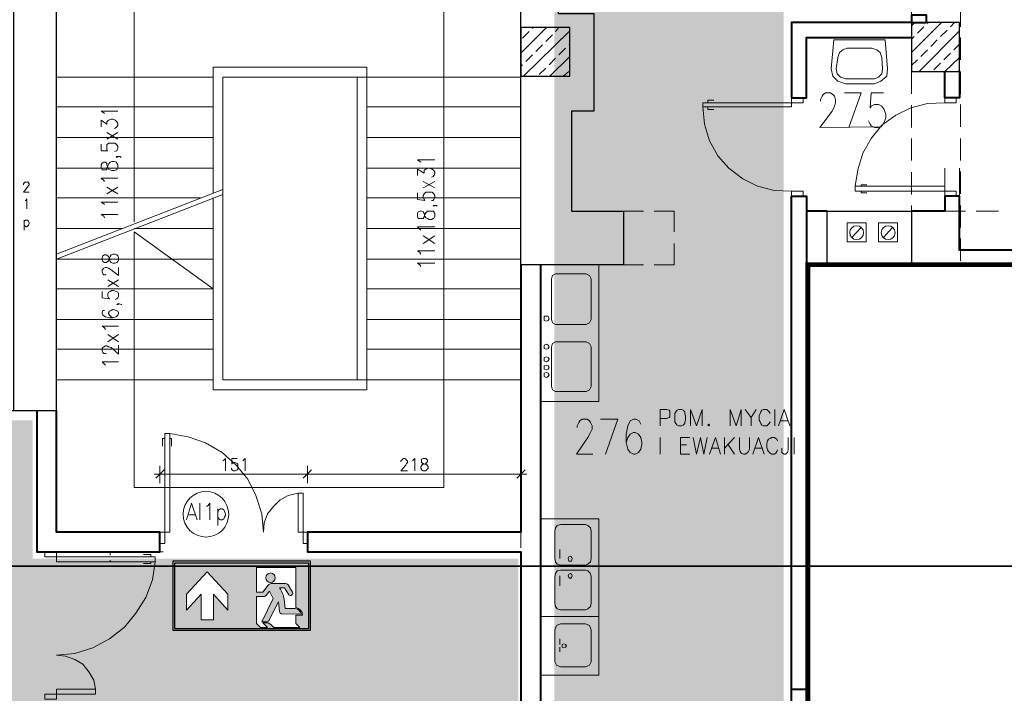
# Model space of a CAD drawing. Header units: millimetres. Extents: x 1 to 17496, y 1 to 30809.
# Tile 126 of 256: x 3914 to 4916, y 21458 to 22144. Entities that reach past the tile are written whole.
import ezdxf
from ezdxf.enums import TextEntityAlignment as Align

# ---------------------------------------------------------------- set-up
doc = ezdxf.new("R2010")
doc.units = ezdxf.units.MM
doc.linetypes.add('BORDER', pattern=[1.75, 0.5, -0.25, 0.5, -0.25, 0, -0.25])
doc.linetypes.add('CENTER', pattern=[2, 1.25, -0.25, 0.25, -0.25])
for name, color, linetype, lineweight in [('0_Przyz_instalacja do central', 1, 'Continuous', 40), ('0_Przyz_Sala chorych', 5, 'BORDER', 40), ('2DA_SYM', 252, 'Continuous', 25), ('CPCOLOR_255', 255, 'Continuous', 0), ('N_SSP_ewakuacja', 4, 'CENTER', 40)]:
    doc.layers.add(name, color=color, linetype=linetype, lineweight=lineweight)
for name, color, linetype in [('CP_WIPEOUT', 255, 'Continuous'), ('CPCOLOR_green', 114, 'Continuous'), ('PDF _Geometria', 7, 'Continuous')]:
    doc.layers.add(name, color=color, linetype=linetype)
doc.styles.add('CP_ATTR', font='ARIAL.TTF')

# ---------------------------------------------------------------- blocks, each defined once
blk = doc.blocks.new('ISO_7010_E0H5')
blk.add_wipeout([(-1, 0), (1, 0), (1, 1), (-1, 1)]).dxf.layer = 'CP_WIPEOUT'
at = {"layer": 'CPCOLOR_green'}
h = blk.add_hatch(color=256, dxfattribs=at)
h.paths.add_polyline_path([(-0.975, 0.025), (0.975, 0.025), (0.975, 0.975), (-0.975, 0.975)])
h.paths.add_polyline_path([(-0.589, 0.151), (-0.589, 0.523), (-0.801, 0.291), (-0.801, 0.52), (-0.501, 0.849), (-0.2, 0.52), (-0.2, 0.291), (-0.412, 0.523), (-0.412, 0.151)], flags=16)
h.paths.add_polyline_path([(0.215, 0.909), (0.785, 0.909), (0.785, 0.326, -0.385257), (0.884, 0.215), (0.785, 0.215), (0.785, 0.094), (0.844, 0.035), (0.467, 0.035, 0.099951), (0.384, 0.104), (0.305, 0.104), (0.377, 0.035), (0.274, 0.035), (0.215, 0.094), (0.215, 0.488), (0.329, 0.488, 0.272978), (0.353, 0.501), (0.405, 0.567), (0.457, 0.46), (0.292, 0.121), (0.367, 0.121, 0.234795), (0.401, 0.149), (0.535, 0.409), (0.55, 0.27, 0.398067), (0.585, 0.235), (0.868, 0.232, 0.330088), (0.778, 0.312), (0.63, 0.312), (0.619, 0.449, 0.104561), (0.55, 0.612), (0.619, 0.612, -0.028533), (0.685, 0.511, 0.779844), (0.74, 0.552), (0.674, 0.657, 0.237785), (0.626, 0.678), (0.426, 0.678, 0.136468), (0.384, 0.654), (0.305, 0.553), (0.215, 0.553)], flags=16)
h.paths.add_polyline_path([(0.489, 0.762, -1), (0.352, 0.762, -1)], flags=0)
at = {"layer": 'CPCOLOR_255'}
for p, q in [((0.215, 0.909), (0.785, 0.909)), ((0.215, 0.553), (0.215, 0.909)), ((0.785, 0.909), (0.785, 0.326)), ((-0.801, 0.52), (-0.501, 0.849)), ((-0.2, 0.52), (-0.501, 0.849)), ((0.305, 0.553), (0.384, 0.654)), ((0.426, 0.678), (0.626, 0.678)), ((0.55, 0.612), (0.619, 0.612)), ((0.74, 0.552), (0.674, 0.657)), ((0.74, 0.552), (0.678, 0.653)), ((-0.801, 0.291), (-0.589, 0.523)), ((-0.801, 0.291), (-0.801, 0.52)), ((-0.589, 0.151), (-0.589, 0.523)), ((-0.412, 0.523), (-0.412, 0.151)), ((-0.2, 0.291), (-0.412, 0.523)), ((-0.2, 0.291), (-0.2, 0.52)), ((0.215, 0.553), (0.305, 0.553)), ((0.215, 0.094), (0.215, 0.488)), ((0.215, 0.488), (0.329, 0.488)), ((0.457, 0.46), (0.292, 0.121)), ((0.405, 0.567), (0.353, 0.501)), ((0.405, 0.567), (0.457, 0.46)), ((0.63, 0.312), (0.619, 0.449)), ((0.535, 0.409), (0.401, 0.149)), ((0.535, 0.409), (0.55, 0.27)), ((0.778, 0.312), (0.63, 0.312)), ((-0.412, 0.151), (-0.589, 0.151)), ((0.585, 0.235), (0.868, 0.232)), ((0.785, 0.215), (0.785, 0.094)), ((0.884, 0.215), (0.785, 0.215)), ((0.215, 0.094), (0.274, 0.035)), ((0.274, 0.035), (0.377, 0.035)), ((0.292, 0.121), (0.367, 0.121)), ((0.377, 0.035), (0.305, 0.104)), ((0.305, 0.104), (0.384, 0.104)), ((0.467, 0.035), (0.844, 0.035)), ((0.785, 0.094), (0.844, 0.035))]:
    blk.add_line(p, q, dxfattribs=at)
blk.add_circle((0.42, 0.762), 0.0683, dxfattribs=at)
for centre, radius, start, end in [((0.449, 0.592), 0.0892, 104.9277, 136.0118), ((0.198, 0.367), 0.429, 10.9645, 34.8414), ((-0.23, -0.013), 1.055, 29.8123, 36.3497), ((0.63, 0.62), 0.0583, 40.0868, 93.5896), ((0.329, 0.515), 0.0273, 269.0715, 330.1454), ((0.707, 0.539), 0.0356, 230.5484, 22.3431), ((0.769, 0.211), 0.101, 11.9581, 85.0279), ((0.773, 0.216), 0.111, 359.6634, 83.9416), ((0.357, 0.17), 0.0493, 281.9564, 334.8101), ((0.586, 0.271), 0.0357, 180.8278, 267.6512), ((0.254, -0.136), 0.273, 38.7677, 61.5989)]:
    blk.add_arc(centre, radius, start, end, dxfattribs=at)
at = {"layer": 'CPCOLOR_green'}
blk.add_lwpolyline([(-0.975, 0.025), (0.975, 0.025), (0.975, 0.975), (-0.975, 0.975)], close=True, dxfattribs=at)
at = {"layer": 'Defpoints'}
blk.add_lwpolyline([(-1, 0), (1, 0), (1, 1), (-1, 1)], close=True, dxfattribs=at)
at = {"linetype": 'ByBlock', "style": 'CP_ATTR', "flags": 9}
for tag in ['NAME', 'NUMBER', 'OTHER']:
    blk.add_attdef(tag, text='', height=0.00005, dxfattribs=at).set_placement((-0.032, 0.018), align=Align.MIDDLE_LEFT)

msp = doc.modelspace()

# ---------------------------------------------------------------- hatches: boundary and pattern name
at = {"layer": 'N_SSP_ewakuacja', "lineweight": 60, "transparency": 33554457}
h = msp.add_hatch(color=51, dxfattribs=at)
h.dxf.hatch_style = 1
h.paths.add_polyline_path([(4531.7, 22301.6), (4458.3, 22299.8), (4458.3, 20885.2), (4691.7, 20885.2), (4691.7, 22301.6)])
h = msp.add_hatch(color=51, dxfattribs=at)
h.dxf.hatch_style = 1
h.paths.add_polyline_path([(4421.7, 21117), (4421.7, 21257.8), (4421.7, 21594.8), (3927.7, 21594.8), (3927.7, 21735.7), (3650.2, 21735.7), (3650.2, 21784.9), (3687.7, 21784.9), (3687.7, 21884.1), (3506, 21884.1), (3506, 21741.5), (2204.8, 21741.5), (2204.8, 21874.1), (2030.6, 21874.1), (2027.5, 21851.1), (2027.5, 21324), (2247.3, 21324), (2247.3, 21443.5), (4187, 21443.5), (4187, 21191.7), (4257.4, 21191.7), (4257.4, 20944.2), (4370.5, 20944.2), (4370.5, 21117)])

# ---------------------------------------------------------------- linework, layer by layer
at = {"layer": '0_Przyz_Sala chorych', "ltscale": 500, "const_width": 5}
msp.add_lwpolyline([(4716.4, 21894.2), (5438.5, 21894.2), (5438.5, 21392.8), (4716.4, 21392.8)], close=True, dxfattribs=at)
at = {"layer": 'PDF _Geometria', "lineweight": 25}
for points in [[(3854.2, 22454.9), (3880.3, 22454.9), (3880.3, 21787.8), (3652, 21787.8), (3652, 21745.7), (3951.9, 21745.7), (3951.9, 22267.1), (3986.4, 22267.1), (3986.4, 22338.6), (3908.1, 22338.6), (3908.1, 21745.7)], [(4462.3, 22453.2), (4462.3, 22150), (4498.5, 22150), (4498.5, 22050.6), (4475.7, 22050.6), (4475.7, 21948.7), (4528.8, 21948.7), (4528.8, 21894), (4424.4, 21894), (4424.4, 22267.1), (4372.1, 22267.1), (4372.1, 22338.6), (4414.3, 22338.6), (4414.3, 22453.2)]]:
    msp.add_lwpolyline(points, dxfattribs=at)
at = {"layer": 'PDF _Geometria', "lineweight": 18}
for points in [[(3951.9, 21869.5), (4111.1, 21869.5), (4031, 21927.6), (4031, 21667.4), (4346, 21667.4), (4346, 22184.5), (4031, 22184.5), (4031, 21937.7)], [(4821.9, 22159.3), (4821.9, 22136.5)], [(4871.6, 22159.3), (4871.6, 22136.5)], [(4821.9, 22137.4), (4825.3, 22140.7)], [(4821.9, 22110.4), (4852.2, 22140.7)], [(4837.9, 22139.9), (4838.7, 22140.7)], [(4861.5, 22136.5), (4865.7, 22140.7)], [(4424.4, 22109.6), (4450.5, 22135.7)], [(4426, 22124.7), (4432.8, 22131.5)], [(4426.9, 22086), (4474.1, 22132.3)], [(4436.2, 22134.8), (4437, 22135.7)], [(4459.7, 22131.5), (4463.1, 22135.7)], [(4827.8, 22129.8), (4834.5, 22136.5)], [(4829.5, 22091), (4870.7, 22132.3)], [(4851.4, 22126.4), (4858.1, 22133.1)], [(4449.6, 22121.4), (4456.4, 22128.1)], [(4821.9, 22123.9), (4824.4, 22126.4)], [(4821.9, 22124.7), (4821.9, 22102)], [(4841.3, 22116.3), (4848, 22123)], [(4871.6, 22125.6), (4871.6, 22102.8)], [(4439.5, 22111.2), (4446.3, 22118)], [(4463.1, 22107.9), (4469.8, 22114.6)], [(4473.2, 22118), (4474.1, 22118.8)], [(4831.2, 22106.2), (4837.9, 22112.9)], [(4864.8, 22112.9), (4870.7, 22118.8)], [(4424.4, 22105.3), (4424.4, 21776.9), (4424.4, 21799.6)], [(4429.4, 22101.1), (4436.2, 22107.9)], [(4453, 22097.8), (4459.7, 22104.5)], [(4453.8, 22086), (4474.1, 22106.2)], [(4821.9, 22096.9), (4827.8, 22102.8)], [(4854.7, 22102.8), (4861.5, 22109.6)], [(4855.6, 22091), (4870.7, 22105.3)], [(4111.1, 21967.2), (4111.1, 22095.2), (4267.7, 22095.2), (4267.7, 21766.8), (4111.1, 21766.8), (4111.1, 21962.2)], [(4424.4, 22096.1), (4426, 22097.8)], [(4442.9, 22087.7), (4449.6, 22094.4)], [(4467.3, 22086), (4473.2, 22091)], [(4821.9, 22091), (4821.9, 22068.3)], [(4844.6, 22092.7), (4851.4, 22099.5)], [(4869.1, 22091), (4870.7, 22091.9)], [(4871.6, 22091), (4871.6, 22068.3)], [(3951.9, 22085.1), (4111.1, 22085.1)], [(4424.4, 22085.1), (4121.2, 22085.1), (4121.2, 21776.9), (4257.6, 21776.9), (4257.6, 22085.1)], [(4614.7, 22059), (4614.7, 22061.6), (4620.6, 22061.6)], [(4729.2, 22060.7), (4729.2, 22062.4), (4730.9, 22065.8), (4731.8, 22067.4), (4734.3, 22069.1), (4739.4, 22069.1), (4741.9, 22067.4), (4743.6, 22065.8), (4744.4, 22062.4), (4744.4, 22059), (4743.6, 22055.7), (4741, 22050.6), (4728.4, 22033.8), (4791.2, 22034.5)], [(4757.9, 22033.8), (4770.5, 22069.1), (4753.7, 22069.1)], [(4793.3, 22069.1), (4780.6, 22069.1), (4779.8, 22054), (4780.6, 22055.7), (4784, 22057.3), (4788.2, 22057.3), (4791.6, 22055.7), (4794.1, 22052.3), (4795.8, 22047.2), (4795.8, 22043.9), (4794.1, 22038.8), (4791.6, 22035.4), (4788.2, 22033.8), (4784, 22033.8), (4780.6, 22035.4), (4779.8, 22037.1), (4778.1, 22040.5)], [(3951.9, 22054.8), (4111.1, 22054.8)], [(4000.7, 22048.1), (3999.9, 22048.9), (3997.4, 22050.6), (4014.2, 22050.6)], [(4267.7, 22054.8), (4424.4, 22054.8)], [(4699.8, 21968.9), (4682.1, 21969.8), (4665.2, 21974), (4650.1, 21981.5), (4635.8, 21992.5), (4624.8, 22005.1), (4616.4, 22020.3), (4611.3, 22037.1), (4609.6, 22054.8)], [(4614.7, 22054.8), (4614.7, 22052.3), (4620.6, 22052.3)], [(4855.6, 22059), (4837.9, 22058.2), (4821, 22054), (4805.9, 22046.4), (4791.6, 22036.3), (4780.6, 22022.8), (4772.2, 22007.7), (4767.1, 21990.8), (4764.6, 21974)], [(4821.9, 22056.5), (4821.9, 22033.8)], [(4871.6, 22057.3), (4871.6, 22034.6)], [(3997.4, 22034.6), (3997.4, 22041.3), (4003.2, 22037.1), (4003.2, 22039.7), (4004.1, 22040.5), (4004.9, 22041.3), (4007.5, 22042.2), (4009.1, 22042.2), (4011.7, 22041.3), (4013.4, 22039.7), (4014.2, 22038), (4014.2, 22036.3), (4013.4, 22034.6), (4012.5, 22033.8), (4010.8, 22032.9)], [(3951.9, 22023.7), (4111.1, 22023.7)], [(4003.2, 22022), (4014.2, 22028.7)], [(4003.2, 22028.7), (4014.2, 22022)], [(4267.7, 22023.7), (4424.4, 22023.7)], [(4821.9, 22022.8), (4821.9, 22000.1)], [(4871.6, 22022.8), (4871.6, 22000.1)], [(3997.4, 22016.9), (3997.4, 22010.2), (4004.1, 22010.2), (4003.2, 22010.2), (4003.2, 22016.1), (4004.9, 22017.8), (4011.7, 22017.8), (4013.4, 22016.1), (4014.2, 22014.4), (4014.2, 22012.7), (4013.4, 22010.2), (4012.5, 22010.2), (4010.8, 22009.3)], [(4013.4, 22004.3), (4014.2, 22004.3), (4013.4, 22003.4), (4012.5, 22004.3), (4016.7, 22004.3), (4017.6, 22003.4)], [(4322.5, 21998.4), (4321.6, 21999.2), (4319.1, 22000.9), (4336.8, 22000.9)], [(3951.9, 21992.5), (4111.1, 21992.5)], [(4267.7, 21992.5), (4424.4, 21992.5)], [(4319.1, 21984.9), (4319.1, 21991.6), (4325.8, 21987.4), (4325.8, 21990), (4326.7, 21990.8), (4327.5, 21991.6), (4330, 21992.5), (4331.7, 21992.5), (4334.2, 21991.6), (4335.9, 21990), (4336.8, 21988.3), (4336.8, 21986.6), (4335.9, 21984.9), (4335.1, 21984.1), (4333.4, 21983.2)], [(4475.7, 21992.5), (4475.7, 21974.8)], [(4870.7, 21992.5), (4870.7, 21974.8)], [(4000.7, 21979), (3999.9, 21979.9), (3997.4, 21982.4), (4014.2, 21982.4)], [(4821.9, 21988.3), (4821.9, 21965.5)], [(4870.7, 21980.7), (4870.7, 21962.2)], [(4871.6, 21989.1), (4871.6, 21966.4)], [(3918.2, 21975.6), (3918.2, 21976.5), (3919, 21977.3), (3919, 21978.2), (3923.2, 21978.2), (3923.2, 21977.3), (3924.1, 21976.5), (3924.1, 21975.6), (3923.2, 21974.8), (3922.4, 21973.1), (3918.2, 21968.1), (3924.1, 21968.1)], [(3951.9, 21904.9), (4121.2, 21970.6)], [(4003.2, 21966.4), (4014.2, 21973.1)], [(4003.2, 21973.1), (4014.2, 21966.4)], [(4325, 21972.3), (4336.8, 21979)], [(4325, 21979), (4336.8, 21972.3)], [(4770.5, 21974), (4770.5, 21975.6), (4776.4, 21975.6)], [(3919.9, 21959.6), (3920.7, 21959.6), (3921.6, 21961.3), (3921.6, 21951.2)], [(4111.1, 21899.8), (3951.9, 21899.8), (4121.2, 21965.5)], [(3951.9, 21962.2), (4098.4, 21962.2)], [(4267.7, 21962.2), (4424.4, 21962.2)], [(4319.1, 21967.2), (4319.1, 21960.5), (4326.7, 21959.6), (4325.8, 21960.5), (4325, 21963), (4325, 21964.7), (4325.8, 21966.4), (4327.5, 21968.1), (4334.2, 21968.1), (4335.9, 21966.4), (4336.8, 21964.7), (4336.8, 21963), (4335.9, 21960.5), (4335.1, 21959.6), (4333.4, 21959.6)], [(4770.5, 21968.9), (4770.5, 21967.2), (4776.4, 21967.2)], [(4000.7, 21955.4), (3999.9, 21956.3), (3997.4, 21958), (4014.2, 21958)], [(4335.9, 21954.6), (4336.8, 21954.6), (4335.9, 21953.7), (4335.1, 21954.6), (4338.5, 21954.6), (4339.3, 21953.7)], [(4821.9, 21954.6), (4821.9, 21931.9)], [(4871.6, 21954.6), (4871.6, 21931.9)], [(4000.7, 21942), (3999.9, 21943.6), (3997.4, 21945.3), (4014.2, 21945.3)], [(4528.8, 21948.7), (4549, 21948.7)], [(4560, 21948.7), (4580.2, 21948.7), (4580.2, 21927.6)], [(4842.1, 21948.7), (4821.9, 21948.7)], [(4876.6, 21948.7), (4853.9, 21948.7)], [(4910.3, 21948.7), (4887.6, 21948.7)], [(3919, 21939.4), (3919, 21929.3)], [(3919, 21938.6), (3919.9, 21939.4), (3922.4, 21939.4), (3923.2, 21938.6), (3924.1, 21936.9), (3924.1, 21936.1), (3923.2, 21934.4), (3922.4, 21933.5), (3921.6, 21932.7), (3920.7, 21932.7), (3919.9, 21933.5), (3919, 21934.4)], [(3951.9, 21931), (4018.4, 21931)], [(4031, 21931), (4111.1, 21931)], [(4267.7, 21931), (4424.4, 21931)], [(4322.5, 21929.3), (4321.6, 21930.2), (4319.1, 21932.7), (4336.8, 21932.7)], [(4761.2, 21921.7), (4770.5, 21931.9)], [(4793.3, 21921.7), (4802.5, 21931.9)], [(4325, 21915.8), (4336.8, 21923.4)], [(4325, 21923.4), (4336.8, 21915.8)], [(4821.9, 21920.1), (4821.9, 21897.3)], [(4871.6, 21920.9), (4871.6, 21898.2)], [(4580.2, 21915.8), (4580.2, 21894), (4560, 21894)], [(4322.5, 21904.9), (4321.6, 21906.6), (4319.1, 21908.3), (4336.8, 21908.3)], [(4002.4, 21883.8), (3999.9, 21883.8), (3999, 21884.7), (3998.2, 21886.4), (3998.2, 21888.9), (3999, 21889.7), (3999.9, 21890.6), (4001.6, 21891.4), (4003.2, 21891.4), (4004.9, 21890.6), (4007.5, 21888.9), (4015, 21883), (4015, 21891.4)], [(4267.7, 21899.8), (4424.4, 21899.8)], [(4322.5, 21892.3), (4321.6, 21894), (4319.1, 21895.6), (4336.8, 21895.6)], [(4424.4, 21878.8), (4424.4, 21894)], [(4530.5, 21894), (4512.8, 21894)], [(4549, 21894), (4528.8, 21894)], [(4004.1, 21872.1), (4015, 21878.8)], [(4004.1, 21878.8), (4015, 21872.1)], [(3998.2, 21867), (3998.2, 21860.3), (4005.8, 21859.4), (4004.9, 21860.3), (4004.1, 21861.9), (4004.1, 21864.5), (4004.9, 21866.2), (4006.6, 21867), (4008.3, 21867.8), (4010, 21867.8), (4012.5, 21867), (4014.2, 21866.2), (4015, 21864.5), (4015, 21861.9), (4014.2, 21860.3), (4013.4, 21859.4), (4011.7, 21858.6)], [(4267.7, 21869.5), (4424.4, 21869.5)], [(4424.4, 21845.1), (4424.4, 21867.8)], [(4014.2, 21854.4), (4015, 21853.5), (4013.4, 21853.5), (4014.2, 21854.4), (4015.9, 21854.4), (4017.6, 21853.5), (4018.4, 21853.5)], [(4000.7, 21847.6), (3999, 21847.6), (3998.2, 21845.1), (3998.2, 21844.3), (3999, 21842.6), (4001.6, 21840.9), (4005.8, 21840), (4009.1, 21840), (4012.5, 21840.9), (4014.2, 21842.6), (4015, 21844.3), (4015, 21845.1), (4014.2, 21846.8), (4012.5, 21847.6), (4010, 21848.5), (4009.1, 21848.5), (4007.5, 21847.6), (4005.8, 21846.8), (4004.9, 21845.1), (4004.9, 21844.3), (4005.8, 21842.6), (4007.5, 21840.9), (4009.1, 21840)], [(3951.9, 21838.4), (4111.1, 21838.4)], [(4001.6, 21828.3), (4000.7, 21829.9), (3998.2, 21831.6), (4015, 21831.6)], [(4267.7, 21838.4), (4424.4, 21838.4)], [(4424.4, 21810.6), (4424.4, 21833.3)], [(4004.1, 21815.6), (4015, 21823.2)], [(4004.1, 21823.2), (4015, 21815.6)], [(4002.4, 21803.8), (3999.9, 21803.8), (3999, 21804.7), (3998.2, 21806.4), (3998.2, 21808.9), (3999, 21809.7), (3999.9, 21810.6), (4001.6, 21811.4), (4003.2, 21811.4), (4004.9, 21810.6), (4007.5, 21809.7), (4015, 21803), (4015, 21812.3)], [(3951.9, 21808), (4111.1, 21808)], [(4267.7, 21808), (4424.4, 21808)], [(4001.6, 21792), (4000.7, 21792.9), (3998.2, 21795.4), (4015, 21795.4)], [(3951.9, 21776.9), (4111.1, 21776.9)], [(4257.6, 21776.9), (4424.4, 21776.9)], [(4424.4, 21742.3), (4424.4, 21765.1)], [(4565.9, 21730), (4565.9, 21746.8), (4572.6, 21746.8), (4575.1, 21746), (4576, 21745.1), (4576, 21739.2), (4575.1, 21738.4), (4572.6, 21737.5), (4565.9, 21737.5)], [(4597, 21730), (4597, 21746.8), (4602.9, 21730), (4608.8, 21746.8), (4608.8, 21730)], [(4637.4, 21730), (4637.4, 21746.8), (4643.3, 21730), (4648.4, 21746.8), (4648.4, 21730)], [(4652.6, 21746.8), (4658.5, 21738.4), (4658.5, 21730)], [(4663.6, 21746.8), (4658.5, 21738.4)], [(4677.9, 21742.6), (4677, 21744.3), (4675.3, 21746), (4674.5, 21746.8), (4671.1, 21746.8), (4669.4, 21746), (4668.6, 21744.3), (4667.8, 21742.6), (4666.9, 21740.1), (4666.9, 21735.9), (4667.8, 21734.2), (4668.6, 21732.5), (4669.4, 21730.8), (4671.1, 21730), (4674.5, 21730), (4675.3, 21730.8), (4677, 21732.5), (4677.9, 21734.2)], [(4682.9, 21746.8), (4682.9, 21730)], [(4686.3, 21730), (4692.2, 21746.8), (4698.1, 21730)], [(4424.4, 21708.7), (4424.4, 21731.4)], [(4481.6, 21728.3), (4481.6, 21730), (4483.3, 21733.3), (4484.2, 21735), (4486.7, 21736.7), (4491.7, 21736.7), (4494.3, 21735), (4495.1, 21733.3), (4496.8, 21730), (4496.8, 21726.6), (4495.1, 21723.2), (4492.6, 21718.2), (4480.8, 21701.3), (4497.6, 21701.3)], [(4510.3, 21701.3), (4522.9, 21736.7), (4505.2, 21736.7)], [(4546.5, 21731.6), (4544.8, 21735), (4541.4, 21736.7), (4538.9, 21736.7), (4535.5, 21735), (4533, 21730), (4531.3, 21721.5), (4531.3, 21713.1), (4533, 21706.4), (4535.5, 21703), (4538.9, 21701.3), (4540.6, 21701.3), (4544, 21703), (4546.5, 21706.4), (4547.3, 21711.4), (4547.3, 21713.1), (4546.5, 21718.2), (4544, 21721.5), (4540.6, 21723.2), (4538.9, 21723.2), (4535.5, 21721.5), (4533, 21718.2), (4531.3, 21713.1)], [(4688.8, 21735), (4695.6, 21735)], [(4197.8, 21661.5), (4197.8, 21621.9), (4207.1, 21621.9), (4207.1, 21610.1), (4202.9, 21610.1), (4202.9, 21661.5), (4197.8, 21661.5), (4187.7, 21659), (4179.3, 21654.8), (4172.5, 21648), (4166.6, 21640.4), (4163.3, 21631.2), (4162.4, 21621.9), (4160.7, 21640.4), (4154.8, 21659), (4146.4, 21675.8), (4134.6, 21690.1), (4120.3, 21702.8), (4103.5, 21712.9), (4085.8, 21718.8), (4067.3, 21722.1)], [(4062.2, 21717.1), (4059.7, 21717.1), (4059.7, 21709.5)], [(4067.3, 21717.1), (4068.9, 21717.1), (4068.9, 21709.5)], [(4565.9, 21718.2), (4565.9, 21701.3)], [(4596.2, 21701.3), (4586.9, 21701.3), (4586.9, 21718.2), (4596.2, 21718.2)], [(4586.9, 21710.6), (4592.8, 21710.6)], [(4599.5, 21718.2), (4602.9, 21701.3), (4607.1, 21718.2), (4610.5, 21701.3), (4613.9, 21718.2)], [(4616.4, 21701.3), (4622.3, 21718.2), (4627.3, 21701.3)], [(4631.5, 21718.2), (4631.5, 21701.3)], [(4641.7, 21718.2), (4631.5, 21707.2)], [(4634.9, 21711.4), (4641.7, 21701.3)], [(4646.7, 21718.2), (4646.7, 21706.4), (4647.5, 21703.9), (4648.4, 21702.2), (4650.9, 21701.3), (4652.6, 21701.3), (4654.3, 21702.2), (4656, 21703.9), (4656.8, 21706.4), (4656.8, 21718.2)], [(4660.2, 21701.3), (4666.1, 21718.2), (4672, 21701.3)], [(4685.4, 21714.8), (4684.6, 21716.5), (4683.8, 21717.3), (4682.1, 21718.2), (4679.6, 21718.2), (4677.9, 21717.3), (4676.2, 21716.5), (4675.3, 21714.8), (4674.5, 21712.3), (4674.5, 21708.1), (4675.3, 21705.5), (4676.2, 21703.9), (4677.9, 21702.2), (4679.6, 21701.3), (4682.1, 21701.3), (4683.8, 21702.2), (4684.6, 21703.9), (4685.4, 21705.5)], [(4696.4, 21718.2), (4696.4, 21705.5), (4695.6, 21703), (4694.7, 21702.2), (4693.9, 21701.3), (4692.2, 21701.3), (4690.5, 21702.2), (4689.7, 21703), (4689.7, 21707.2)], [(4702.3, 21718.2), (4702.3, 21701.3)], [(4618.1, 21707.2), (4625.7, 21707.2)], [(4662.7, 21707.2), (4669.4, 21707.2)], [(4121.2, 21694.3), (4122, 21695.2), (4123.7, 21696.9), (4123.7, 21684.2)], [(4135.5, 21696.9), (4130.4, 21696.9), (4130.4, 21691), (4130.4, 21691.8), (4132.1, 21692.7), (4133.8, 21692.7), (4135.5, 21691.8), (4136.3, 21691), (4136.3, 21685.9), (4135.5, 21685.1), (4133.8, 21684.2), (4132.1, 21684.2), (4130.4, 21685.1), (4130.4, 21685.9), (4129.6, 21686.8)], [(4141.4, 21694.3), (4142.2, 21695.2), (4143.9, 21696.9), (4143.9, 21684.2)], [(4302.2, 21693.5), (4302.2, 21694.3), (4303.1, 21695.2), (4303.9, 21696), (4304.8, 21696.9), (4306.4, 21696.9), (4307.3, 21696), (4308.1, 21695.2), (4309, 21694.3), (4309, 21692.7), (4308.1, 21691.8), (4307.3, 21690.1), (4302.2, 21684.2), (4309, 21684.2)], [(4314, 21694.3), (4314.9, 21695.2), (4316.6, 21696.9), (4316.6, 21684.2)], [(4424.4, 21674.1), (4424.4, 21696.9)], [(4430.3, 21680.9), (4418.5, 21680.9), (4213.8, 21680.9), (4201.2, 21680.9), (4063, 21680.9), (4051.3, 21680.9)], [(4213.8, 21680.9), (4201.2, 21680.9)], [(4420.1, 21676.7), (4428.6, 21685.1)], [(4424.4, 21671.6), (4424.4, 21689.3)], [(4424.4, 21640.4), (4424.4, 21663.2)], [(4084.1, 21634.5), (4089.2, 21651.4), (4095, 21634.5)], [(4097.6, 21651.4), (4097.6, 21634.5)], [(4104.3, 21648), (4106, 21648.9), (4107.7, 21651.4), (4107.7, 21634.5)], [(4086.6, 21639.6), (4092.5, 21639.6)], [(4116.1, 21645.5), (4116.1, 21628.6)], [(4116.1, 21643), (4116.9, 21644.7), (4118.6, 21645.5), (4120.3, 21645.5), (4122, 21644.7), (4122.8, 21643), (4123.7, 21640.4), (4123.7, 21638.8), (4122.8, 21637.1), (4122, 21635.4), (4120.3, 21634.5), (4118.6, 21634.5), (4116.9, 21635.4), (4116.1, 21637.1)], [(4255.1, 21621.9), (4237.4, 21621.9)], [(4424.4, 21605.9), (4424.4, 21628.6)], [(3951.9, 21601.7), (3951.9, 21598.3)], [(4006.6, 21601.7), (4006.6, 21598.3)], [(4057.1, 21601.7), (4060.5, 21601.7)], [(4463.9, 21604.2), (4463.9, 21595)], [(3991.5, 21461.9), (3951.9, 21461.9), (3951.9, 21451.8), (3940.1, 21451.8), (3940.1, 21456.8), (3991.5, 21456.8), (3991.5, 21461.9), (3989.8, 21471.2), (3984.7, 21479.6), (3978.8, 21487.2), (3970.4, 21492.2), (3961.1, 21495.6), (3951.9, 21496.4), (3970.4, 21498.1), (3988.9, 21504), (4005.8, 21513.3), (4020.9, 21525.1), (4032.7, 21539.4), (4042.8, 21555.4), (4049.6, 21573.1), (4052.1, 21591.6)], [(3951.9, 21593.3), (3951.9, 21592.4)], [(4006.6, 21593.3), (4006.6, 21592.4)], [(4047.9, 21596.6), (4047.9, 21599.2), (4040.3, 21599.2)], [(4047.9, 21591.6), (4047.9, 21589.9), (4040.3, 21589.9)], [(4424.4, 21572.2), (4424.4, 21595)], [(4463.9, 21567.2), (4463.9, 21577.3)], [(4424.4, 21537.7), (4424.4, 21560.4)], [(4424.4, 21504), (4424.4, 21526.7)], [(4463.9, 21513.3), (4463.9, 21507.4)], [(4463.9, 21499.8), (4463.9, 21504.8)], [(4424.4, 21469.5), (4424.4, 21492.2)], [(3951.9, 21461), (3951.9, 21460.2)]]:
    msp.add_lwpolyline(points, dxfattribs=at)
at = {"layer": 'PDF _Geometria', "lineweight": 40}
for points in [[(4821.9, 22140.7), (4699.8, 22140.7), (4699.8, 22064.1), (4714.9, 22064.1), (4714.9, 22125.6), (4821.9, 22125.6)], [(4870.7, 22091), (4870.7, 22064.1), (4855.6, 22064.1), (4855.6, 22091)], [(5369.3, 21909.1), (5141.9, 21909.1), (5141.9, 21986.6), (5131.8, 21986.6), (5131.8, 21909.1), (4870.7, 21909.1), (4870.7, 21963.9), (4855.6, 21963.9), (4855.6, 21948.7), (4821.9, 21948.7)], [(4736, 21948.7), (4714.9, 21948.7)], [(4424.4, 21894), (4424.4, 21621.9), (4207.1, 21621.9), (4207.1, 21601.7), (4424.4, 21601.7), (4424.4, 21266.5), (4444.6, 21266.5), (4444.6, 21894)], [(4736, 21894), (4714.9, 21894)], [(5369.3, 21894), (4821.9, 21894)], [(3931.7, 21745.7), (3931.7, 21601.7), (4057.1, 21601.7), (4057.1, 21621.9), (3951.9, 21621.9), (3951.9, 21745.7)], [(4821.9, 21086.3), (4714.9, 21086.3), (4714.9, 21049.2), (4699.8, 21049.2), (4699.8, 21461.9), (4714.9, 21461.9), (4714.9, 21392), (4874.9, 21392), (4874.9, 21376.8), (4714.9, 21376.8), (4714.9, 21128.4), (4821.9, 21128.4)]]:
    msp.add_lwpolyline(points, dxfattribs=at)
for points in [[(4837, 22140.7), (4837, 22148.3), (4821.9, 22148.3), (4821.9, 22140.7)], [(4699.8, 21963.9), (4714.9, 21963.9), (4714.9, 21461.7), (4699.8, 21461.7)]]:
    msp.add_lwpolyline(points, close=True, dxfattribs=at)
at = {"layer": 'PDF _Geometria', "lineweight": 25}
for points in [[(4870.7, 22091), (4870.7, 22140.7), (4821.9, 22140.7), (4821.9, 22091)], [(4474.1, 22086), (4474.1, 22135.7), (4424.4, 22135.7), (4424.4, 22086)], [(4821.9, 21948.7), (4821.9, 21894), (4736, 21894), (4736, 21948.7)]]:
    msp.add_lwpolyline(points, close=True, dxfattribs=at)
at = {"layer": 'PDF _Geometria', "lineweight": 18}
for points in [[(4794.9, 22123), (4797.5, 22093.6), (4796.6, 22086), (4790.7, 22080.9), (4784, 22078.4), (4754.5, 22078.4), (4746.9, 22080.9), (4741.9, 22086), (4740.2, 22093.6), (4742.7, 22123)], [(4781.5, 22114.6), (4756.2, 22114.6), (4752, 22112.9), (4748.6, 22110.4), (4746.9, 22105.3), (4745.2, 22093.6), (4746.1, 22088.5), (4749.5, 22085.1), (4754.5, 22083.5), (4784, 22083.5), (4788.2, 22085.1), (4791.6, 22088.5), (4792.4, 22093.6), (4791.6, 22105.3), (4789.9, 22110.4), (4786.5, 22112.9)], [(4609.6, 22054.8), (4699.8, 22054.8), (4699.8, 22064.1), (4711.6, 22064.1), (4711.6, 22059), (4609.6, 22059)], [(4867.4, 22059), (4867.4, 22064.1), (4855.6, 22064.1), (4855.6, 22059)], [(3997.4, 21993.3), (3998.2, 21990.8), (4003.2, 21990.8), (4003.2, 21992.5), (4004.1, 21995), (4004.9, 21996.7), (4006.6, 21998.4), (4008.3, 21999.2), (4010.8, 21999.2), (4012.5, 21998.4), (4013.4, 21997.5), (4014.2, 21995.9), (4014.2, 21993.3), (4013.4, 21990.8), (4012.5, 21990.8), (4010.8, 21990), (4008.3, 21990), (4006.6, 21990.8), (4004.9, 21991.6), (4004.1, 21993.3), (4003.2, 21995.9), (4003.2, 21997.5), (4001.6, 21998.4), (3999.9, 21998.4), (3998.2, 21997.5), (3997.4, 21995.9)], [(4855.6, 21992.5), (4855.6, 21974.8)], [(4764.6, 21974), (4855.6, 21974), (4855.6, 21963.9), (4867.4, 21963.9), (4867.4, 21968.9), (4764.6, 21968.9)], [(4711.6, 21963.9), (4711.6, 21968.9), (4699.8, 21968.9), (4699.8, 21963.9)], [(4319.1, 21943.6), (4319.9, 21941.1), (4325, 21941.1), (4325.8, 21942.8), (4326.7, 21945.3), (4327.5, 21947), (4329.2, 21948.7), (4335.1, 21948.7), (4335.9, 21947.9), (4336.8, 21946.2), (4336.8, 21943.6), (4335.9, 21941.1), (4335.1, 21941.1), (4333.4, 21940.3), (4330.9, 21940.3), (4329.2, 21941.1), (4327.5, 21942), (4326.7, 21943.6), (4325.8, 21946.2), (4325, 21947.9), (4323.3, 21948.7), (4321.6, 21948.7), (4319.9, 21947.9), (4319.1, 21946.2)], [(4775.6, 21917.5), (4775.6, 21936.9), (4756.2, 21936.9), (4756.2, 21917.5)], [(4807.6, 21917.5), (4807.6, 21936.9), (4788.2, 21936.9), (4788.2, 21917.5)], [(3998.2, 21899), (3999, 21897.3), (4000.7, 21896.5), (4002.4, 21896.5), (4004.1, 21897.3), (4004.9, 21898.2), (4005.8, 21900.7), (4006.6, 21902.4), (4007.5, 21904.1), (4009.1, 21904.9), (4011.7, 21904.9), (4013.4, 21904.1), (4014.2, 21903.2), (4015, 21901.5), (4015, 21899), (4014.2, 21897.3), (4013.4, 21896.5), (4011.7, 21895.6), (4009.1, 21895.6), (4007.5, 21896.5), (4006.6, 21897.3), (4005.8, 21899.8), (4004.9, 21902.4), (4004.1, 21903.2), (4002.4, 21904.1), (4000.7, 21904.1), (3999, 21903.2), (3998.2, 21901.5)], [(4503.5, 21755), (4503.5, 21894), (4444.6, 21894), (4444.6, 21755)], [(4490.9, 21884.7), (4459.7, 21884.7), (4456.4, 21883), (4455.5, 21879.6), (4455.5, 21838.4), (4456.4, 21835), (4459.7, 21833.3), (4490.9, 21833.3), (4494.3, 21835), (4495.9, 21838.4), (4495.9, 21879.6), (4494.3, 21883)], [(4453, 21839.2), (4452.2, 21841.7), (4447.9, 21841.7), (4447.9, 21837.5), (4450.5, 21836.7), (4452.2, 21837.5)], [(4453, 21810.6), (4452.2, 21812.3), (4450.5, 21813.1), (4447.9, 21812.3), (4447.9, 21808.9), (4450.5, 21808), (4452.2, 21808.9)], [(4490.9, 21765.1), (4494.3, 21766.8), (4495.9, 21770.1), (4495.9, 21810.6), (4494.3, 21813.9), (4490.9, 21815.6), (4459.7, 21815.6), (4456.4, 21813.9), (4455.5, 21810.6), (4455.5, 21770.1), (4456.4, 21766.8), (4459.7, 21765.1)], [(4453, 21797.9), (4452.2, 21799.6), (4450.5, 21800.5), (4447.9, 21799.6), (4447.9, 21796.3), (4450.5, 21795.4), (4452.2, 21796.3)], [(4453, 21789.5), (4452.2, 21791.2), (4450.5, 21792), (4447.9, 21791.2), (4447.9, 21787.8), (4450.5, 21787), (4452.2, 21787.8)], [(4453, 21781.9), (4452.2, 21783.6), (4450.5, 21784.5), (4447.9, 21783.6), (4447.9, 21780.2), (4450.5, 21779.4), (4452.2, 21780.2)], [(4585.2, 21746.8), (4583.5, 21746), (4581.9, 21744.3), (4581, 21742.6), (4581, 21734.2), (4581.9, 21732.5), (4583.5, 21730.8), (4585.2, 21730), (4587.8, 21730), (4589.4, 21730.8), (4591.1, 21732.5), (4591.1, 21734.2), (4592, 21735.9), (4592, 21740.1), (4591.1, 21742.6), (4591.1, 21744.3), (4589.4, 21746), (4587.8, 21746.8)], [(4615.5, 21731.6), (4614.7, 21730.8), (4615.5, 21730), (4616.4, 21730.8)], [(4067.3, 21722.1), (4067.3, 21621.9), (4057.1, 21621.9), (4057.1, 21610.1), (4062.2, 21610.1), (4062.2, 21722.1)], [(4325, 21696.9), (4323.3, 21696), (4323.3, 21692.7), (4325, 21691.8), (4326.7, 21691), (4328.3, 21691), (4329.2, 21689.3), (4330, 21688.4), (4330, 21686.8), (4329.2, 21685.9), (4328.3, 21685.1), (4327.5, 21684.2), (4325, 21684.2), (4323.3, 21685.1), (4323.3, 21685.9), (4322.5, 21686.8), (4322.5, 21688.4), (4323.3, 21689.3), (4324.1, 21691), (4325.8, 21691), (4327.5, 21691.8), (4328.3, 21692.7), (4329.2, 21693.5), (4329.2, 21695.2), (4328.3, 21696), (4327.5, 21696.9)], [(3951.9, 21671.6), (3951.9, 21689.3)], [(4061.4, 21685.1), (4052.9, 21676.7)], [(4057.1, 21689.3), (4057.1, 21671.6)], [(4202.9, 21676.7), (4211.3, 21685.1)], [(4207.1, 21671.6), (4207.1, 21689.3)], [(4503.5, 21536), (4503.5, 21635.4), (4444.6, 21635.4), (4444.6, 21536)], [(4464.8, 21629.5), (4461.4, 21628.6), (4459.7, 21626.1), (4458.9, 21622.8), (4458.9, 21595), (4459.7, 21591.6), (4461.4, 21589.1), (4464.8, 21588.2), (4490.1, 21588.2), (4492.6, 21589.1), (4495.1, 21591.6), (4495.9, 21595), (4495.9, 21622.8), (4495.1, 21626.1), (4492.6, 21628.6), (4490.1, 21629.5)], [(4052.1, 21591.6), (3951.9, 21591.6), (3951.9, 21601.7), (3940.1, 21601.7), (3940.1, 21596.6), (4052.1, 21596.6)], [(4255.1, 21601.7), (4237.4, 21601.7)], [(4474.9, 21597.5), (4473.2, 21596.6), (4472.4, 21595), (4473.2, 21592.4), (4475.7, 21592.4), (4476.6, 21595), (4475.7, 21596.6)], [(4464.8, 21542.7), (4490.1, 21542.7), (4492.6, 21543.6), (4495.1, 21546.1), (4495.9, 21549.5), (4495.9, 21576.4), (4495.1, 21579.8), (4492.6, 21582.3), (4490.1, 21583.2), (4464.8, 21583.2), (4461.4, 21582.3), (4459.7, 21579.8), (4458.9, 21576.4), (4458.9, 21549.5), (4459.7, 21546.1), (4461.4, 21543.6)], [(4474.9, 21579.8), (4473.2, 21579), (4472.4, 21577.3), (4473.2, 21575.6), (4474.9, 21574.7), (4475.7, 21575.6), (4476.6, 21577.3), (4475.7, 21579)], [(4503.5, 21476.2), (4503.5, 21536), (4444.6, 21536), (4444.6, 21476.2)], [(4464.8, 21528.4), (4460.6, 21526.7), (4458.9, 21522.5), (4458.9, 21489.7), (4460.6, 21486.3), (4464.8, 21484.6), (4490.1, 21484.6), (4494.3, 21486.3), (4495.9, 21489.7), (4495.9, 21522.5), (4494.3, 21526.7), (4490.1, 21528.4)], [(4468.2, 21508.2), (4466.5, 21507.4), (4466.5, 21504.8), (4468.2, 21504), (4469.8, 21504.8), (4470.7, 21506.5), (4469.8, 21507.4)]]:
    msp.add_lwpolyline(points, close=True, dxfattribs=at)
for centre, radius in [((4766, 21926.8), 7.06), ((4798, 21926.8), 7.06), ((4103.9, 21640), 23.2)]:
    msp.add_circle(centre, radius, dxfattribs=at)

# ---------------------------------------------------------------- next in the draw order: block references
at = {"layer": '2DA_SYM', "xscale": 70, "yscale": 70, "zscale": 70}
msp.add_blockref('ISO_7010_E0H5', (4140.3, 21522.1), dxfattribs=at)

# ---------------------------------------------------------------- next in the draw order: linework, layer by layer
at = {"layer": '0_Przyz_instalacja do central'}
msp.add_lwpolyline([(11414, 21587.8), (3665.5, 21586.8), (3665.5, 21722)], dxfattribs=at)

doc.saveas('drawing.dxf')
